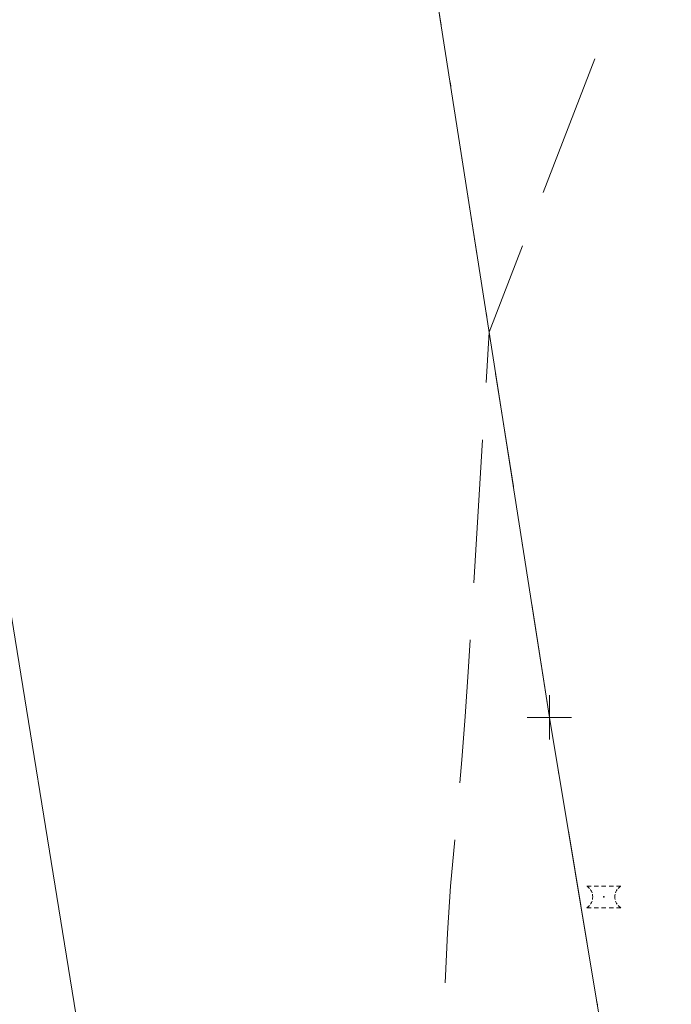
# Model space of a CAD drawing. Extents: x 2324380 to 2325559, y 691096 to 693386.
# Tile 22 of 92: x 2325171 to 2325186, y 691686 to 691708. Entities that reach past the tile are written whole.
import ezdxf

# ---------------------------------------------------------------- set-up
doc = ezdxf.new("R2010")
doc.units = 0
doc.header["$MEASUREMENT"] = 0
for name, pattern in [('CENTER LINE DOUBLE SOLID', [0]), ('DGN Style 3', [4.524869, 3.232049, -1.29282]), ('DGN Style 4', [5.174511, 2.585639, -1.29282, 0.003232, -1.29282])]:
    doc.linetypes.add(name, pattern=pattern)
for name, color, linetype, lineweight in [('DT_X_Contour_Minor', 136, 'DGN Style 3', 0), ('DT_X_Terrain_Ground_Line', 92, 'DGN Style 3', 13), ('PM_X_Cells', 7, 'Continuous', 0), ('PM_X_Cells (Construction)', 7, 'Continuous', 0), ('PM_X_CL_Double_Solid', 40, 'CENTER LINE DOUBLE SOLID', 0), ('PM_X_Transverse_Line', 7, 'Continuous', 0), ('PV_X_COP', 4, 'DGN Style 4', 0)]:
    doc.layers.add(name, color=color, linetype=linetype, lineweight=lineweight)
doc.layers.add('SV_X_Shot_Marker (Construction)', color=40, linetype='Continuous', lineweight=0, transparency=0.5)

# ---------------------------------------------------------------- blocks, each defined once
blk = doc.blocks.new('SVPT_190')
at = {"layer": 'SV_X_Shot_Marker (Construction)', "transparency": 33554495}
for p, q in [((0, 0.025), (0, -0.025)), ((-0.025, 0), (0.025, 0))]:
    blk.add_line(p, q, dxfattribs=at)
blk.add_point((0, 0), dxfattribs=at)
blk = doc.blocks.new('SVPT_191')
at = {"layer": 'SV_X_Shot_Marker (Construction)', "transparency": 33554495}
for p, q in [((0, 0.025), (0, -0.025)), ((-0.025, 0), (0.025, 0))]:
    blk.add_line(p, q, dxfattribs=at)
blk.add_point((0, 0), dxfattribs=at)
blk = doc.blocks.new('PMRM1_4')
at = {"layer": 'PM_X_Cells', "color": 52, "linetype": 'Continuous', "lineweight": 0}
for p, q in [((-0.386, 0.244), (-0.286, 0.244)), ((-0.218, 0.244), (-0.118, 0.244)), ((-0.05, 0.244), (0.05, 0.244)), ((0.118, 0.244), (0.218, 0.244)), ((0.285, 0.244), (0.385, 0.244)), ((-0.386, -0.244), (-0.286, -0.244)), ((-0.218, -0.244), (-0.118, -0.244)), ((-0.05, -0.244), (0.05, -0.244)), ((0.118, -0.244), (0.218, -0.244)), ((0.285, -0.244), (0.385, -0.244))]:
    blk.add_line(p, q, dxfattribs=at)
at = {"layer": 'PM_X_Cells', "color": 52, "linetype": 'Continuous', "lineweight": 0, "extrusion": (0, 0, -1)}
for start, end in [(121.9738, 137.9153), (145.1793, 161.1122), (168.3798, 191.6096), (222.0795, 238.0262), (198.8889, 214.8218)]:
    blk.add_arc((0.538, 0), 0.288, start, end, dxfattribs=at)
at = {"layer": 'PM_X_Cells', "color": 52, "linetype": 'Continuous', "lineweight": 0}
for start, end in [(121.9738, 137.9163), (168.3816, 191.6091), (145.1782, 161.1098), (198.8872, 214.8207), (222.0817, 238.0262)]:
    blk.add_arc((0.538, 0), 0.288, start, end, dxfattribs=at)
at = {"layer": 'PM_X_Cells (Construction)', "color": 52, "linetype": 'Continuous', "lineweight": 30}
blk.add_point((0, 0), dxfattribs=at)
blk = doc.blocks.new('*U775', base_point=(2325132.483, 691830.476, 1167.424))
at = {"layer": 'DT_X_Contour_Minor', "elevation": 1169, "flags": 128}
blk.add_lwpolyline([(2324991.094, 692323.129), (2324998.318, 692305.991), (2324999.678, 692302.764), (2325000.663, 692300.429), (2325001.273, 692298.985), (2325001.507, 692298.433), (2325001.803, 692297.756), (2325001.908, 692297.517), (2325002.131, 692296.944), (2325002.72, 692295.403), (2325003.677, 692292.895), (2325005.001, 692289.42), (2325009.02, 692278.862), (2325010.502, 692275.005), (2325011.933, 692271.351), (2325013.314, 692267.901), (2325014.643, 692264.654), (2325018.121, 692256.266), (2325019.27, 692253.499), (2325020.105, 692251.488), (2325020.629, 692250.234), (2325020.84, 692249.736), (2325020.988, 692249.417), (2325021.181, 692248.893), (2325021.65, 692247.563), (2325022.394, 692245.426), (2325023.415, 692242.482), (2325026.505, 692233.556), (2325027.523, 692230.61), (2325028.259, 692228.468), (2325028.714, 692227.129), (2325028.888, 692226.595), (2325028.977, 692226.24), (2325029.013, 692226.105), (2325029.057, 692225.965), (2325029.108, 692225.821), (2325029.166, 692225.673), (2325029.331, 692225.271), (2325029.438, 692225.007), (2325029.929, 692223.805), (2325032.315, 692217.957), (2325037.502, 692207.232), (2325038.579, 692204.908), (2325039.586, 692202.534), (2325040.523, 692200.109), (2325041.39, 692197.633), (2325043.61, 692190.963), (2325044.395, 692188.627), (2325045.085, 692186.622), (2325045.679, 692184.949), (2325046.179, 692183.606), (2325047.384, 692180.468), (2325047.834, 692179.294), (2325048.28, 692178.129), (2325048.724, 692176.971), (2325049.163, 692175.821), (2325050.33, 692172.765), (2325050.843, 692171.415), (2325051.507, 692169.655), (2325052.321, 692167.485), (2325053.286, 692164.906), (2325056.06, 692157.484), (2325057.049, 692154.825), (2325057.937, 692152.416), (2325058.724, 692150.257), (2325059.409, 692148.347), (2325061.1, 692143.586), (2325061.655, 692142), (2325062.051, 692140.816), (2325062.288, 692140.032), (2325062.366, 692139.648), (2325062.363, 692139.159), (2325062.362, 692138.975), (2325062.36, 692138.791), (2325062.358, 692138.605), (2325062.355, 692138.419), (2325062.348, 692137.922), (2325062.344, 692137.735), (2325062.341, 692137.547), (2325062.337, 692137.359), (2325062.333, 692137.169), (2325062.321, 692136.662), (2325062.32, 692136.471), (2325062.326, 692136.279), (2325062.34, 692136.085), (2325062.36, 692135.889), (2325062.426, 692135.365), (2325062.446, 692135.171), (2325062.458, 692134.982), (2325062.461, 692134.799), (2325062.456, 692134.621), (2325062.432, 692134.154), (2325062.423, 692133.979), (2325062.413, 692133.804), (2325062.402, 692133.629), (2325062.391, 692133.453), (2325062.36, 692132.986), (2325062.349, 692132.811), (2325062.336, 692132.635), (2325062.323, 692132.459), (2325062.31, 692132.284), (2325062.273, 692131.815), (2325062.259, 692131.639), (2325062.244, 692131.463), (2325062.229, 692131.286), (2325062.213, 692131.11), (2325062.169, 692130.638), (2325062.153, 692130.461), (2325062.135, 692130.284), (2325062.117, 692130.106), (2325062.099, 692129.928), (2325062.049, 692129.453), (2325062.029, 692129.275), (2325062.01, 692129.096), (2325061.989, 692128.917), (2325061.968, 692128.737), (2325061.891, 692128.099), (2325061.869, 692127.909), (2325061.865, 692127.877), (2325061.858, 692127.83), (2325061.886, 692127.025), (2325061.891, 692126.852), (2325061.897, 692126.678), (2325061.903, 692126.504), (2325061.91, 692126.328), (2325061.926, 692125.858), (2325061.932, 692125.682), (2325061.938, 692125.509), (2325061.945, 692125.337), (2325061.951, 692125.166), (2325061.967, 692124.715), (2325061.973, 692124.546), (2325061.98, 692124.38), (2325061.986, 692124.215), (2325061.992, 692124.052), (2325062.008, 692123.62), (2325062.014, 692123.459), (2325062.02, 692123.299), (2325062.027, 692123.142), (2325062.033, 692122.987), (2325062.049, 692122.574), (2325062.055, 692122.421), (2325062.061, 692122.269), (2325062.067, 692122.119), (2325062.073, 692121.972), (2325062.089, 692121.58), (2325062.095, 692121.434), (2325062.101, 692121.29), (2325062.107, 692121.148), (2325062.113, 692121.008), (2325062.129, 692120.637), (2325062.154, 692120.464), (2325062.22, 692120.223), (2325062.326, 692119.913), (2325062.472, 692119.536), (2325062.914, 692118.438), (2325063.063, 692118.053), (2325063.179, 692117.724), (2325063.261, 692117.448), (2325063.309, 692117.228), (2325063.393, 692116.712), (2325063.425, 692116.52), (2325063.456, 692116.33), (2325063.487, 692116.141), (2325063.519, 692115.955), (2325063.603, 692115.461), (2325063.634, 692115.276), (2325063.666, 692115.094), (2325063.697, 692114.913), (2325063.728, 692114.735), (2325063.812, 692114.262), (2325063.843, 692114.086), (2325063.875, 692113.911), (2325063.906, 692113.739), (2325063.937, 692113.569), (2325064.02, 692113.118), (2325064.051, 692112.95), (2325064.082, 692112.783), (2325064.113, 692112.619), (2325064.144, 692112.457), (2325064.226, 692112.028), (2325064.256, 692111.868), (2325064.287, 692111.709), (2325064.317, 692111.553), (2325064.348, 692111.399), (2325064.429, 692110.991), (2325064.459, 692110.839), (2325064.489, 692110.69), (2325064.519, 692110.542), (2325064.549, 692110.396), (2325064.629, 692110.009), (2325064.659, 692109.865), (2325064.689, 692109.723), (2325064.718, 692109.583), (2325064.748, 692109.445), (2325064.826, 692109.079), (2325064.855, 692108.943), (2325064.885, 692108.809), (2325064.914, 692108.676), (2325064.942, 692108.546), (2325065.019, 692108.201), (2325065.178, 692107.658), (2325065.595, 692106.287), (2325066.272, 692104.088), (2325067.209, 692101.061), (2325070.052, 692091.887), (2325071.191, 692088.856), (2325072.476, 692086.645), (2325073.908, 692085.253), (2325075.485, 692084.68), (2325079.887, 692084.246), (2325081.374, 692084.01), (2325082.533, 692083.629), (2325083.363, 692083.104), (2325083.866, 692082.433), (2325084.769, 692080.451), (2325085.119, 692079.527), (2325085.491, 692078.241), (2325085.887, 692076.593), (2325086.306, 692074.582), (2325087.453, 692068.739), (2325087.837, 692066.814), (2325088.13, 692065.421), (2325088.332, 692064.56), (2325088.443, 692064.232), (2325088.618, 692064.068), (2325088.683, 692064.006), (2325088.748, 692063.943), (2325088.813, 692063.879), (2325088.878, 692063.815), (2325089.051, 692063.644), (2325089.115, 692063.579), (2325089.18, 692063.514), (2325089.244, 692063.448), (2325089.308, 692063.382), (2325089.479, 692063.203), (2325089.543, 692063.136), (2325089.607, 692063.068), (2325089.67, 692063), (2325089.734, 692062.931), (2325089.903, 692062.745), (2325089.966, 692062.676), (2325090.029, 692062.605), (2325090.092, 692062.534), (2325090.155, 692062.462), (2325090.322, 692062.27), (2325090.384, 692062.198), (2325090.447, 692062.125), (2325090.509, 692062.051), (2325090.571, 692061.977), (2325090.736, 692061.778), (2325090.797, 692061.703), (2325090.859, 692061.628), (2325090.92, 692061.551), (2325090.981, 692061.474), (2325091.144, 692061.268), (2325091.205, 692061.191), (2325091.265, 692061.113), (2325091.326, 692061.034), (2325091.386, 692060.954), (2325091.546, 692060.742), (2325091.606, 692060.661), (2325091.666, 692060.581), (2325091.726, 692060.499), (2325091.785, 692060.417), (2325091.943, 692060.197), (2325092.102, 692059.884), (2325092.463, 692059.109), (2325093.024, 692057.872), (2325093.785, 692056.173), (2325096.084, 692051.028), (2325096.844, 692049.332), (2325097.399, 692048.104), (2325097.749, 692047.343), (2325097.895, 692047.05), (2325098.011, 692046.893), (2325098.055, 692046.833), (2325098.098, 692046.774), (2325098.141, 692046.713), (2325098.184, 692046.652), (2325098.298, 692046.489), (2325098.341, 692046.427), (2325098.383, 692046.365), (2325098.426, 692046.303), (2325098.468, 692046.24), (2325098.579, 692046.07), (2325098.621, 692046.007), (2325098.663, 692045.942), (2325098.704, 692045.878), (2325098.745, 692045.812), (2325098.854, 692045.637), (2325098.895, 692045.571), (2325098.936, 692045.505), (2325098.976, 692045.438), (2325099.016, 692045.37), (2325099.123, 692045.189), (2325099.162, 692045.121), (2325099.202, 692045.052), (2325099.241, 692044.983), (2325099.28, 692044.913), (2325099.384, 692044.726), (2325099.423, 692044.655), (2325099.462, 692044.584), (2325099.5, 692044.513), (2325099.538, 692044.441), (2325099.639, 692044.248), (2325099.677, 692044.175), (2325099.714, 692044.102), (2325099.751, 692044.028), (2325099.788, 692043.953), (2325099.886, 692043.754), (2325099.923, 692043.679), (2325099.959, 692043.604), (2325099.995, 692043.528), (2325100.031, 692043.451), (2325100.126, 692043.246), (2325100.161, 692043.168), (2325100.196, 692043.091), (2325100.231, 692043.012), (2325100.266, 692042.933), (2325100.357, 692042.722), (2325100.391, 692042.642), (2325100.425, 692042.562), (2325100.459, 692042.482), (2325100.492, 692042.4), (2325100.581, 692042.183), (2325100.613, 692042.101), (2325100.646, 692042.019), (2325100.678, 692041.936), (2325100.71, 692041.852), (2325100.795, 692041.629), (2325100.827, 692041.544), (2325100.858, 692041.46), (2325100.889, 692041.375), (2325100.92, 692041.289), (2325101.001, 692041.059), (2325101.112, 692040.768), (2325101.384, 692040.069), (2325101.818, 692038.962), (2325102.413, 692037.445), (2325104.214, 692032.856), (2325104.856, 692031.218), (2325105.43, 692029.744), (2325105.938, 692028.436), (2325106.378, 692027.292), (2325107.463, 692024.462), (2325107.887, 692023.364), (2325108.346, 692022.193), (2325108.84, 692020.948), (2325109.369, 692019.63), (2325110.825, 692016.017), (2325111.448, 692014.464), (2325112.222, 692012.514), (2325113.148, 692010.168), (2325114.226, 692007.425), (2325117.304, 691999.582), (2325118.338, 691996.941), (2325119.132, 691994.901), (2325119.686, 691993.461), (2325119.999, 691992.622), (2325120.514, 691991.184), (2325120.812, 691990.285), (2325121.321, 691988.668), (2325122.04, 691986.331), (2325122.97, 691983.275), (2325125.73, 691974.167), (2325126.708, 691970.96), (2325127.573, 691968.169), (2325128.324, 691965.795), (2325128.962, 691963.838), (2325131.675, 691955.679), (2325135.405, 691945.758), (2325136.126, 691943.834), (2325136.69, 691942.315), (2325137.098, 691941.201), (2325137.349, 691940.491), (2325137.811, 691939.137), (2325138.09, 691938.329), (2325138.584, 691936.919), (2325139.291, 691934.908), (2325140.213, 691932.294), (2325142.954, 691924.524), (2325143.909, 691921.84), (2325144.718, 691919.615), (2325145.381, 691917.85), (2325145.897, 691916.543), (2325147.079, 691913.672), (2325147.551, 691912.472), (2325148.079, 691911.024), (2325148.662, 691909.328), (2325149.303, 691907.384), (2325151.085, 691901.871), (2325151.723, 691899.857), (2325152.303, 691897.951), (2325152.824, 691896.154), (2325153.287, 691894.464), (2325154.441, 691890.101), (2325154.881, 691888.445), (2325155.338, 691886.751), (2325155.811, 691885.019), (2325156.3, 691883.247), (2325157.625, 691878.473), (2325158.124, 691876.674), (2325158.626, 691874.857), (2325159.133, 691873.024), (2325159.643, 691871.173), (2325161.008, 691866.214), (2325161.516, 691864.295), (2325162.019, 691862.259), (2325162.514, 691860.105), (2325163.003, 691857.833), (2325164.299, 691851.619), (2325164.777, 691849.377), (2325165.239, 691847.313), (2325165.685, 691845.426), (2325166.116, 691843.716), (2325167.244, 691839.394), (2325167.703, 691837.636), (2325168.237, 691835.601), (2325168.844, 691833.29), (2325169.525, 691830.703), (2325171.439, 691823.437), (2325172.104, 691820.909), (2325172.663, 691818.774), (2325173.117, 691817.033), (2325173.465, 691815.685), (2325174.253, 691812.614), (2325174.567, 691811.183), (2325174.92, 691809.192), (2325175.311, 691806.641), (2325175.741, 691803.53), (2325176.938, 691794.489), (2325177.366, 691791.334), (2325177.751, 691788.651), (2325178.093, 691786.439), (2325178.392, 691784.698), (2325179.132, 691780.685), (2325179.388, 691779.183), (2325179.6, 691777.686), (2325179.768, 691776.194), (2325179.892, 691774.707), (2325180.164, 691770.748), (2325180.29, 691769.117), (2325180.467, 691767.191), (2325180.694, 691764.972), (2325180.971, 691762.459), (2325181.777, 691755.366), (2325182.041, 691753.014), (2325182.232, 691751.277), (2325182.348, 691750.155), (2325182.391, 691749.649), (2325182.404, 691749.118), (2325182.429, 691748.69), (2325182.494, 691747.803), (2325182.599, 691746.457), (2325182.744, 691744.653), (2325183.184, 691739.231), (2325183.336, 691737.158), (2325183.463, 691735.007), (2325183.565, 691732.778), (2325183.642, 691730.471), (2325183.813, 691724.213), (2325183.893, 691721.995), (2325184.001, 691720.035), (2325184.14, 691718.332), (2325184.308, 691716.886), (2325184.795, 691713.374), (2325184.885, 691712.041), (2325184.789, 691710.674), (2325184.507, 691709.275), (2325184.04, 691707.843), (2325181.424, 691701.082), (2325181.038, 691694.802), (2325180.957, 691693.53), (2325180.879, 691692.405), (2325180.805, 691691.428), (2325180.734, 691690.597), (2325180.55, 691688.58), (2325180.479, 691687.514), (2325180.406, 691685.832), (2325180.33, 691683.533), (2325180.252, 691680.616), (2325180.039, 691672.017), (2325179.939, 691668.997), (2325179.8, 691666.386), (2325179.62, 691664.185), (2325179.4, 691662.394), (2325178.761, 691658.165), (2325178.535, 691656.562), (2325178.337, 691654.926), (2325178.165, 691653.257), (2325178.021, 691651.555), (2325177.673, 691646.973), (2325177.534, 691645.211), (2325177.376, 691643.36), (2325177.199, 691641.422), (2325177.005, 691639.396), (2325176.461, 691633.876), (2325176.282, 691631.809), (2325176.151, 691629.749), (2325176.07, 691627.695), (2325176.037, 691625.648), (2325176.016, 691620.196), (2325176.012, 691618.347), (2325176.015, 691616.887), (2325176.027, 691615.817), (2325176.045, 691615.136), (2325176.152, 691612.869), (2325176.467, 691612.522), (2325176.535, 691612.401), (2325176.605, 691612.187), (2325176.676, 691611.881), (2325176.747, 691611.482), (2325176.941, 691610.293), (2325177.021, 691609.722), (2325177.118, 691608.897), (2325177.229, 691607.821), (2325177.357, 691606.492), (2325177.718, 691602.611), (2325177.838, 691601.242), (2325177.928, 691600.046), (2325177.987, 691599.023), (2325178.015, 691598.172), (2325178.05, 691596.133), (2325178.056, 691595.412), (2325178.05, 691594.779), (2325178.03, 691594.232), (2325177.998, 691593.773), (2325177.816, 691591.834), (2325177.94, 691585.588), (2325177.967, 691584.269), (2325177.995, 691582.99), (2325178.023, 691581.751), (2325178.051, 691580.551), (2325178.128, 691577.404), (2325178.155, 691576.251), (2325178.179, 691575.15), (2325178.2, 691574.101), (2325178.219, 691573.105), (2325178.263, 691570.518), (2325178.294, 691569.259), (2325178.356, 691567.421), (2325178.447, 691565.003), (2325178.568, 691562.007), (2325178.931, 691553.244), (2325179.066, 691550.107), (2325179.199, 691547.27), (2325179.331, 691544.733), (2325179.461, 691542.494), (2325179.804, 691536.924), (2325179.934, 691534.764), (2325180.064, 691532.459), (2325180.196, 691530.011), (2325180.329, 691527.42), (2325180.684, 691520.318), (2325180.809, 691517.849), (2325180.915, 691515.771), (2325181.005, 691514.083), (2325181.076, 691512.785), (2325181.244, 691509.844), (2325181.312, 691508.524), (2325181.392, 691506.772), (2325181.483, 691504.586), (2325181.586, 691501.966), (2325181.876, 691494.404), (2325181.977, 691491.736), (2325182.064, 691489.406), (2325182.137, 691487.413), (2325182.195, 691485.757), (2325182.433, 691478.815), (2325181.435, 691482.358), (2325181.223, 691483.113), (2325181.016, 691483.86), (2325180.814, 691484.6), (2325180.616, 691485.332), (2325180.096, 691487.274), (2325179.908, 691487.976), (2325179.738, 691488.624), (2325179.583, 691489.219), (2325179.445, 691489.76), (2325179.1, 691491.133), (2325178.982, 691491.588), (2325178.891, 691491.923), (2325178.824, 691492.137), (2325178.782, 691492.232), (2325178.647, 691492.392)], dxfattribs=at)

msp = doc.modelspace()

# ---------------------------------------------------------------- linework, layer by layer
at = {"layer": 'PM_X_CL_Double_Solid'}
msp.add_polyline3d([(2325215.479, 691466.056, 1171.986), (2325211.602, 691492.465, 1171.566), (2325208.285, 691518.975, 1171.166), (2325203.686, 691549.654, 1170.671), (2325199.812, 691578.72, 1170.258), (2325195.896, 691603.621, 1169.995), (2325192.284, 691631.739, 1169.688), (2325187.106, 691666.477, 1169.347), (2325182.785, 691692.386, 1169.108), (2325178.74, 691718.231, 1168.787), (2325173.96, 691747.272, 1168.625), (2325169.077, 691775.546, 1168.476), (2325163.39, 691807.617, 1168.487), (2325158.366, 691834.225, 1168.563), (2325153.072, 691860.527, 1168.63), (2325147.822, 691885.479, 1168.695), (2325142.332, 691910.367, 1168.786), (2325135.946, 691937.618, 1168.909), (2325128.859, 691967.587, 1169.06), (2325122.124, 691994.315, 1169.132), (2325114.331, 692023.685, 1169.311), (2325108.452, 692046.029, 1169.449), (2325104.941, 692058.152, 1169.53)], dxfattribs=at)
at = {"layer": 'PM_X_Transverse_Line'}
msp.add_polyline3d([(2325203.652, 691464.86, 1171.631), (2325199.96, 691491.278, 1171.254), (2325196.501, 691517.325, 1170.896), (2325192.192, 691548.435, 1170.377), (2325188.052, 691576.644, 1169.911), (2325184.35, 691601.086, 1169.525), (2325180.613, 691630.227, 1169.198), (2325175.408, 691665.27, 1168.852), (2325167.044, 691716.755, 1168.152), (2325162.472, 691745.624, 1167.916), (2325157.367, 691774.043, 1167.821), (2325151.469, 691805.524, 1167.778), (2325146.758, 691831.267, 1167.787), (2325141.021, 691858.378, 1167.894), (2325136.148, 691882.661, 1167.978), (2325130.605, 691908.004, 1168.107), (2325124.673, 691934.373, 1168.25), (2325117.497, 691964.783, 1168.448), (2325110.746, 691991.5, 1168.586), (2325102.892, 692021.66, 1168.76), (2325098.584, 692037.206, 1168.88)], dxfattribs=at)
at = {"layer": 'PV_X_COP'}
msp.add_polyline3d([(2325215.479, 691466.056, 1171.986), (2325211.602, 691492.465, 1171.566), (2325208.285, 691518.975, 1171.166), (2325203.686, 691549.654, 1170.671), (2325199.812, 691578.72, 1170.258), (2325195.896, 691603.621, 1169.995), (2325192.284, 691631.739, 1169.688), (2325187.106, 691666.477, 1169.347), (2325182.785, 691692.386, 1169.108), (2325178.74, 691718.231, 1168.787), (2325173.96, 691747.272, 1168.625), (2325169.077, 691775.546, 1168.476), (2325163.39, 691807.617, 1168.487), (2325158.366, 691834.225, 1168.563), (2325153.072, 691860.527, 1168.63), (2325147.822, 691885.479, 1168.695), (2325142.332, 691910.367, 1168.786), (2325135.946, 691937.618, 1168.909), (2325128.859, 691967.587, 1169.06), (2325122.124, 691994.315, 1169.132), (2325114.331, 692023.685, 1169.311), (2325108.452, 692046.029, 1169.449), (2325099.345, 692075.662, 1169.632)], dxfattribs=at)

# ---------------------------------------------------------------- block references
at = {"layer": 'DT_X_Terrain_Ground_Line'}
msp.add_blockref('*U775', (2325132.483, 691830.476, 1167.424), dxfattribs=at)
at = {"layer": 'PM_X_Cells', "color": 52, "linetype": 'Continuous', "lineweight": 0}
msp.add_blockref('PMRM1_4', (2325184.012, 691688.335, 1169.12), dxfattribs=at)
at = {"layer": 'SV_X_Shot_Marker (Construction)', "transparency": 33554495, "xscale": 20, "yscale": 20, "zscale": 20}
for name in ['SVPT_190', 'SVPT_191']:
    msp.add_blockref(name, (2325182.785, 691692.386, 1169.108), dxfattribs=at)

doc.saveas('drawing.dxf')
